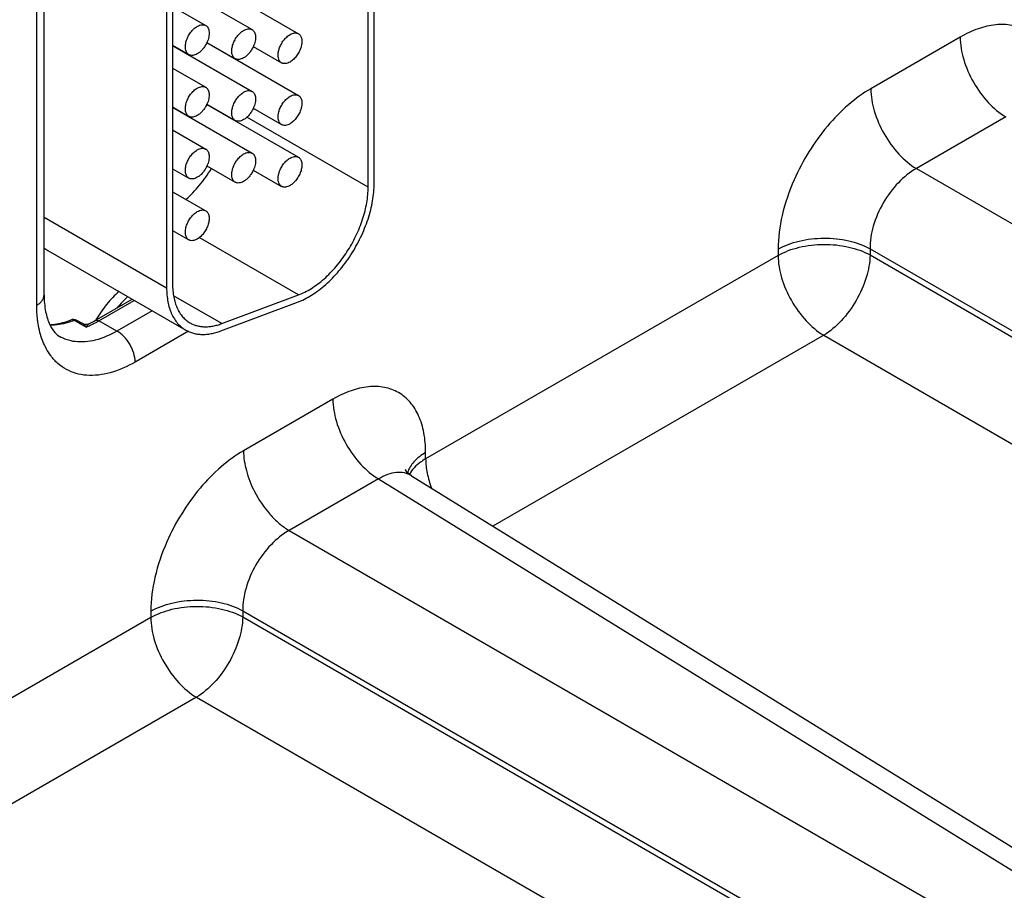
# Model space of a CAD drawing. Header units: inches. Extents: x 0 to 34, y 0 to 22.
# Tile 80 of 168: x 7.158 to 8.036, y 17.254 to 18.031. Entities that reach past the tile are written whole.
import ezdxf

# ---------------------------------------------------------------- set-up
doc = ezdxf.new("R2010")
doc.units = ezdxf.units.IN
doc.header["$LTSCALE"] = 1.87
doc.header["$MEASUREMENT"] = 0
doc.layers.get('0').update_dxf_attribs({"linetype": 'CONTINUOUS'})

msp = doc.modelspace()

# ---------------------------------------------------------------- linework, layer by layer
at = {"color": 7, "linetype": 'CONTINUOUS'}
for p, q in [((7.46892, 17.88131), (7.46892, 18.16667)), ((7.47422, 17.88437), (7.47422, 18.16973)), ((7.17984, 17.785), (7.17984, 18.11383)), ((7.17325, 17.77582), (7.17325, 18.10465)), ((7.325, 18.06531), (7.40668, 18.01815)), ((7.29529, 18.06225), (7.36532, 18.02182)), ((7.28914, 18.04894), (7.28914, 17.79144)), ((7.29444, 18.052), (7.29444, 17.7945)), ((7.29444, 18.04253), (7.32395, 18.02549)), ((7.99696, 18.01512), (7.91724, 17.96909)), ((7.29444, 18.00789), (7.30895, 17.99951)), ((7.29444, 18.00763), (7.36532, 17.96671)), ((7.325, 18.0102), (7.40668, 17.96304)), ((7.32509, 18.01041), (7.35032, 17.99584)), ((7.36645, 18.00674), (7.39168, 17.99217)), ((7.34588, 17.99814), (7.34588, 17.9984)), ((7.29444, 17.98742), (7.32395, 17.97038)), ((7.29444, 17.95278), (7.30895, 17.9444)), ((7.29444, 17.95252), (7.36532, 17.9116)), ((7.325, 17.95509), (7.40668, 17.90793)), ((7.32509, 17.9553), (7.35032, 17.94073)), ((7.36645, 17.95163), (7.39168, 17.93706)), ((7.46892, 17.88131), (7.3608, 17.94374)), ((8.0376, 17.94391), (7.95788, 17.89787)), ((7.29444, 17.93231), (7.32395, 17.91527)), ((7.32509, 17.90019), (7.35032, 17.88562)), ((7.29444, 17.89767), (7.30895, 17.88929)), ((7.36645, 17.89651), (7.39168, 17.88195)), ((7.95788, 17.89787), (8.74212, 17.44506)), ((7.29444, 17.8772), (7.32395, 17.86016)), ((7.17984, 17.85454), (7.28914, 17.79144)), ((7.29444, 17.84255), (7.30895, 17.83418)), ((7.40668, 17.78507), (7.31813, 17.8362)), ((7.18319, 17.82471), (7.30622, 17.75367)), ((7.83453, 17.8203), (7.52017, 17.63879)), ((7.83453, 17.82583), (7.83453, 17.8203)), ((7.91652, 17.82624), (8.70077, 17.37343)), ((7.91652, 17.82624), (7.91652, 17.82071)), ((7.91652, 17.82071), (8.70077, 17.3679)), ((7.33827, 17.7595), (7.29538, 17.78426)), ((7.33827, 17.7595), (7.40668, 17.78507)), ((7.22531, 17.76219), (7.25839, 17.78129)), ((7.22861, 17.7619), (7.26029, 17.7802)), ((7.33735, 17.75294), (7.40576, 17.77851)), ((7.27625, 17.77098), (7.24485, 17.75285)), ((7.20851, 17.7612), (7.20655, 17.76226)), ((7.21351, 17.75849), (7.20851, 17.7612)), ((7.21409, 17.75957), (7.2091, 17.76227)), ((7.21734, 17.75642), (7.21351, 17.75849)), ((7.24485, 17.75285), (7.22861, 17.7619)), ((7.30868, 17.75265), (7.26104, 17.72514)), ((7.87517, 17.74908), (7.58015, 17.57874)), ((7.87517, 17.74908), (8.35742, 17.47063)), ((7.43746, 17.69207), (7.35774, 17.64604)), ((7.52017, 17.63879), (7.52017, 17.64433)), ((7.4781, 17.62086), (7.39838, 17.57483)), ((7.4781, 17.62086), (8.23544, 17.15251)), ((7.50756, 17.62364), (8.26541, 17.15497)), ((7.39838, 17.57483), (8.18262, 17.12202)), ((7.35702, 17.5032), (8.14127, 17.05039)), ((7.35702, 17.5032), (7.35702, 17.49766)), ((7.27503, 17.49725), (6.96067, 17.31575)), ((7.27503, 17.50278), (7.27503, 17.49725)), ((7.35702, 17.49766), (8.14127, 17.04485)), ((7.31567, 17.42603), (7.02065, 17.2557)), ((7.31567, 17.42603), (7.79792, 17.14759))]:
    msp.add_line(p, q, dxfattribs=at)
for points in [[(7.22022, 17.75946), (7.22009, 17.7594), (7.21903, 17.75901), (7.21784, 17.75879), (7.21659, 17.7588), (7.21534, 17.75905), (7.21409, 17.75957)], [(7.50756, 17.62364), (7.50562, 17.62501), (7.50382, 17.62668), (7.50265, 17.6281), (7.50207, 17.62901), (7.50195, 17.62923)]]:
    msp.add_lwpolyline(points, dxfattribs=at)
for centre, radius, start, end in [((7.30223, 18.02078), 0.02511, 335.07373, 335.59149), ((7.30223, 17.96567), 0.02511, 335.07373, 335.59149), ((7.19709, 17.84876), 0.02777, 231.10027, 239.96892), ((7.20588, 17.75632), 0.00676, 61.60122, 111.42051), ((7.18885, 17.82852), 0.07753, 291.55396, 294.45248), ((7.18048, 17.83966), 0.0895, 296.3564, 300.05549), ((7.18558, 17.83577), 0.08548, 294.44173, 298.36298), ((7.18169, 17.84314), 0.09381, 298.31402, 300.00865)]:
    msp.add_arc(centre, radius, start, end, dxfattribs=at)
for points, knots in [([(7.30895, 17.99951), (7.30858, 17.99973), (7.30788, 18.00026), (7.30704, 18.00133), (7.30641, 18.00263), (7.306, 18.00414), (7.30582, 18.00583), (7.30586, 18.00765), (7.30614, 18.00958), (7.3068, 18.01227), (7.30788, 18.01494), (7.3093, 18.01748), (7.31052, 18.01929), (7.31188, 18.02096), (7.31333, 18.02245), (7.31484, 18.02372), (7.31591, 18.02444), (7.31645, 18.02475)], [0, 0, 0, 0, 0.04282, 0.08741, 0.135196, 0.187114, 0.243566, 0.304532, 0.36964, 0.438255, 0.58247, 0.656229, 0.729617, 0.801598, 0.871247, 0.937677, 1, 1, 1, 1]), ([(7.31645, 18.02475), (7.31711, 18.02513), (7.31842, 18.02575), (7.32043, 18.02624), (7.32204, 18.0262), (7.32318, 18.02588), (7.32371, 18.02563), (7.32395, 18.02549)], [0, 0, 0, 0, 0.289326, 0.548705, 0.78167, 0.891839, 1, 1, 1, 1]), ([(7.32395, 18.02549), (7.32417, 18.02537), (7.32459, 18.02508), (7.32536, 18.02436), (7.32616, 18.0232), (7.32678, 18.02152), (7.32708, 18.01957), (7.32706, 18.01742), (7.32672, 18.01512), (7.32607, 18.01275), (7.32545, 18.01119), (7.3251, 18.01041)], [0, 0, 0, 0, 0.046411, 0.093519, 0.192135, 0.300073, 0.419444, 0.550568, 0.692462, 0.84315, 1, 1, 1, 1]), ([(7.35032, 17.99584), (7.34995, 17.99605), (7.34925, 17.99659), (7.3484, 17.99766), (7.34777, 17.99896), (7.34736, 18.00047), (7.34718, 18.00216), (7.34723, 18.00398), (7.3475, 18.00591), (7.34817, 18.0086), (7.34925, 18.01127), (7.35067, 18.01381), (7.35189, 18.01562), (7.35324, 18.01729), (7.35469, 18.01878), (7.35621, 18.02005), (7.35728, 18.02077), (7.35782, 18.02108)], [0, 0, 0, 0, 0.04282, 0.08741, 0.135196, 0.187114, 0.243566, 0.304532, 0.36964, 0.438255, 0.58247, 0.656229, 0.729617, 0.801598, 0.871247, 0.937677, 1, 1, 1, 1]), ([(7.35782, 18.02108), (7.35847, 18.02146), (7.35978, 18.02208), (7.3618, 18.02257), (7.3634, 18.02253), (7.36455, 18.02221), (7.36507, 18.02196), (7.36532, 18.02182)], [0, 0, 0, 0, 0.289326, 0.548705, 0.78167, 0.891839, 1, 1, 1, 1]), ([(7.36532, 18.02182), (7.36554, 18.02169), (7.36596, 18.0214), (7.36673, 18.02069), (7.36752, 18.01953), (7.36815, 18.01784), (7.36845, 18.0159), (7.36843, 18.01375), (7.36809, 18.01145), (7.36744, 18.00908), (7.36682, 18.00751), (7.36647, 18.00673)], [0, 0, 0, 0, 0.046411, 0.093519, 0.192135, 0.300073, 0.419444, 0.550568, 0.692462, 0.84315, 1, 1, 1, 1]), ([(8.07967, 17.96738), (8.07967, 17.9733), (8.07877, 17.98458), (8.07421, 18.00006), (8.06652, 18.01263), (8.05584, 18.02161), (8.04273, 18.02636), (8.028, 18.02674), (8.0123, 18.02295), (8.00209, 18.01809), (7.99696, 18.01512)], [0, 0, 0, 0, 0.144896, 0.274519, 0.391106, 0.499989, 0.608873, 0.725466, 0.855096, 1, 1, 1, 1]), ([(7.38959, 18.00484), (7.39003, 18.00616), (7.39114, 18.00874), (7.39302, 18.01169), (7.39478, 18.01381), (7.39618, 18.01522), (7.39764, 18.01643), (7.39867, 18.01711), (7.39918, 18.01741)], [0, 0, 0, 0, 0.258509, 0.520039, 0.647738, 0.771264, 0.88917, 1, 1, 1, 1]), ([(7.39918, 18.01741), (7.39984, 18.01779), (7.40115, 18.01841), (7.40316, 18.0189), (7.40477, 18.01885), (7.40591, 18.01854), (7.40644, 18.01829), (7.40668, 18.01815)], [0, 0, 0, 0, 0.289326, 0.548705, 0.78167, 0.891839, 1, 1, 1, 1]), ([(7.40668, 18.01815), (7.40705, 18.01794), (7.40775, 18.0174), (7.4086, 18.01633), (7.40923, 18.01503), (7.40964, 18.01352), (7.40982, 18.01183), (7.40977, 18.01001), (7.4095, 18.00808), (7.40883, 18.00539), (7.40775, 18.00272), (7.40633, 18.00018), (7.40511, 17.99837), (7.40376, 17.9967), (7.40231, 17.99521), (7.40079, 17.99394), (7.39972, 17.99322), (7.39918, 17.99291)], [0, 0, 0, 0, 0.04282, 0.08741, 0.135196, 0.187114, 0.243566, 0.304532, 0.36964, 0.438255, 0.58247, 0.656229, 0.729617, 0.801598, 0.871247, 0.937677, 1, 1, 1, 1]), ([(7.99696, 18.01512), (7.99696, 18.00842), (7.99945, 17.99429), (8.00813, 17.97439), (8.02088, 17.95675), (8.03181, 17.94737), (8.0376, 17.94391)], [0, 0, 0, 0, 0.236699, 0.498902, 0.761702, 1, 1, 1, 1]), ([(7.325, 18.0102), (7.32451, 18.00914), (7.32339, 18.0071), (7.32134, 18.00434), (7.31939, 18.00236), (7.31773, 18.00105), (7.31688, 18.0005), (7.31645, 18.00026)], [0, 0, 0, 0, 0.263803, 0.524175, 0.772207, 0.889156, 1, 1, 1, 1]), ([(7.36647, 18.00673), (7.36597, 18.00565), (7.36485, 18.00357), (7.36278, 18.00075), (7.3608, 17.99873), (7.35911, 17.9974), (7.35825, 17.99683), (7.35782, 17.99658)], [0, 0, 0, 0, 0.263487, 0.523968, 0.772192, 0.889188, 1, 1, 1, 1]), ([(7.38959, 17.9944), (7.38924, 17.99506), (7.38886, 17.99617), (7.38862, 17.99775), (7.38855, 17.99906), (7.38862, 18.00044), (7.38889, 18.0024), (7.38927, 18.00387), (7.38959, 18.00484)], [0, 0, 0, 0, 0.209418, 0.324727, 0.447177, 0.576581, 0.712399, 1, 1, 1, 1]), ([(7.31645, 18.00026), (7.31579, 17.99988), (7.31448, 17.99925), (7.31247, 17.99877), (7.31087, 17.99881), (7.30972, 17.99913), (7.3092, 17.99937), (7.30895, 17.99951)], [0, 0, 0, 0, 0.289326, 0.548705, 0.78167, 0.891839, 1, 1, 1, 1]), ([(7.35782, 17.99658), (7.35716, 17.9962), (7.35585, 17.99558), (7.35384, 17.99509), (7.35223, 17.99514), (7.35108, 17.99545), (7.35056, 17.9957), (7.35032, 17.99584)], [0, 0, 0, 0, 0.289326, 0.548705, 0.78167, 0.891839, 1, 1, 1, 1]), ([(7.39168, 17.99217), (7.39125, 17.99242), (7.39043, 17.99307), (7.38984, 17.99393), (7.38959, 17.9944)], [0, 0, 0, 0, 0.486473, 1, 1, 1, 1]), ([(7.39918, 17.99291), (7.39852, 17.99253), (7.39721, 17.99191), (7.3952, 17.99142), (7.3936, 17.99146), (7.39245, 17.99178), (7.39193, 17.99203), (7.39168, 17.99217)], [0, 0, 0, 0, 0.289326, 0.548705, 0.78167, 0.891839, 1, 1, 1, 1]), ([(7.30895, 17.9444), (7.30858, 17.94461), (7.30788, 17.94515), (7.30704, 17.94622), (7.30641, 17.94752), (7.306, 17.94903), (7.30582, 17.95072), (7.30586, 17.95254), (7.30614, 17.95447), (7.3068, 17.95716), (7.30788, 17.95983), (7.3093, 17.96237), (7.31052, 17.96418), (7.31188, 17.96585), (7.31333, 17.96734), (7.31484, 17.96861), (7.31591, 17.96933), (7.31645, 17.96964)], [0, 0, 0, 0, 0.04282, 0.08741, 0.135196, 0.187114, 0.243566, 0.304532, 0.36964, 0.438255, 0.58247, 0.656229, 0.729617, 0.801598, 0.871247, 0.937677, 1, 1, 1, 1]), ([(7.31645, 17.96964), (7.31711, 17.97002), (7.31842, 17.97064), (7.32043, 17.97113), (7.32204, 17.97109), (7.32318, 17.97077), (7.32371, 17.97052), (7.32395, 17.97038)], [0, 0, 0, 0, 0.289326, 0.548705, 0.78167, 0.891839, 1, 1, 1, 1]), ([(7.32395, 17.97038), (7.32417, 17.97025), (7.32459, 17.96996), (7.32536, 17.96925), (7.32616, 17.96809), (7.32678, 17.9664), (7.32708, 17.96446), (7.32706, 17.96231), (7.32672, 17.96001), (7.32607, 17.95764), (7.32545, 17.95607), (7.3251, 17.95529)], [0, 0, 0, 0, 0.046411, 0.093519, 0.192135, 0.300073, 0.419444, 0.550568, 0.692462, 0.84315, 1, 1, 1, 1]), ([(7.91724, 17.96909), (7.91015, 17.965), (7.89625, 17.95481), (7.87774, 17.93574), (7.86146, 17.91315), (7.85264, 17.89644), (7.84883, 17.88779)], [0, 0, 0, 0, 0.227726, 0.476159, 0.736909, 1, 1, 1, 1]), ([(7.91724, 17.96909), (7.91724, 17.96239), (7.91972, 17.94826), (7.92841, 17.92836), (7.94116, 17.91072), (7.95209, 17.90133), (7.95788, 17.89787)], [0, 0, 0, 0, 0.236699, 0.498902, 0.761702, 1, 1, 1, 1]), ([(7.35032, 17.94073), (7.34995, 17.94094), (7.34925, 17.94148), (7.3484, 17.94255), (7.34777, 17.94385), (7.34736, 17.94536), (7.34718, 17.94705), (7.34723, 17.94887), (7.3475, 17.9508), (7.34817, 17.95349), (7.34925, 17.95616), (7.35067, 17.95869), (7.35189, 17.96051), (7.35324, 17.96218), (7.35469, 17.96366), (7.35621, 17.96494), (7.35728, 17.96566), (7.35782, 17.96597)], [0, 0, 0, 0, 0.04282, 0.08741, 0.135196, 0.187114, 0.243566, 0.304532, 0.36964, 0.438255, 0.58247, 0.656229, 0.729617, 0.801598, 0.871247, 0.937677, 1, 1, 1, 1]), ([(7.35782, 17.96597), (7.35847, 17.96635), (7.35978, 17.96697), (7.3618, 17.96746), (7.3634, 17.96741), (7.36455, 17.9671), (7.36507, 17.96685), (7.36532, 17.96671)], [0, 0, 0, 0, 0.289326, 0.548705, 0.78167, 0.891839, 1, 1, 1, 1]), ([(7.36532, 17.96671), (7.36554, 17.96658), (7.36596, 17.96629), (7.36673, 17.96557), (7.36752, 17.96442), (7.36815, 17.96273), (7.36845, 17.96079), (7.36843, 17.95864), (7.36809, 17.95634), (7.36744, 17.95397), (7.36682, 17.9524), (7.36647, 17.95162)], [0, 0, 0, 0, 0.046411, 0.093519, 0.192135, 0.300073, 0.419444, 0.550568, 0.692462, 0.84315, 1, 1, 1, 1]), ([(7.38959, 17.94973), (7.39003, 17.95105), (7.39114, 17.95363), (7.39302, 17.95658), (7.39478, 17.9587), (7.39618, 17.9601), (7.39764, 17.96131), (7.39867, 17.962), (7.39918, 17.96229)], [0, 0, 0, 0, 0.258509, 0.520039, 0.647738, 0.771264, 0.88917, 1, 1, 1, 1]), ([(7.39918, 17.96229), (7.39984, 17.96267), (7.40115, 17.9633), (7.40316, 17.96378), (7.40477, 17.96374), (7.40591, 17.96342), (7.40644, 17.96318), (7.40668, 17.96304)], [0, 0, 0, 0, 0.289326, 0.548705, 0.78167, 0.891839, 1, 1, 1, 1]), ([(7.40668, 17.96304), (7.40705, 17.96282), (7.40775, 17.96229), (7.4086, 17.96122), (7.40923, 17.95992), (7.40964, 17.95841), (7.40982, 17.95672), (7.40977, 17.9549), (7.4095, 17.95297), (7.40883, 17.95028), (7.40775, 17.94761), (7.40633, 17.94507), (7.40511, 17.94326), (7.40376, 17.94159), (7.40231, 17.9401), (7.40079, 17.93883), (7.39972, 17.93811), (7.39918, 17.9378)], [0, 0, 0, 0, 0.04282, 0.08741, 0.135196, 0.187114, 0.243566, 0.304532, 0.36964, 0.438255, 0.58247, 0.656229, 0.729617, 0.801598, 0.871247, 0.937677, 1, 1, 1, 1]), ([(7.325, 17.95509), (7.32451, 17.95403), (7.32339, 17.95198), (7.32134, 17.94923), (7.31939, 17.94725), (7.31773, 17.94594), (7.31688, 17.94539), (7.31645, 17.94514)], [0, 0, 0, 0, 0.263803, 0.524175, 0.772207, 0.889156, 1, 1, 1, 1]), ([(7.36647, 17.95162), (7.36597, 17.95054), (7.36485, 17.94845), (7.36278, 17.94564), (7.3608, 17.94361), (7.35911, 17.94228), (7.35825, 17.94172), (7.35782, 17.94147)], [0, 0, 0, 0, 0.263487, 0.523968, 0.772192, 0.889188, 1, 1, 1, 1]), ([(7.31645, 17.94514), (7.31579, 17.94476), (7.31448, 17.94414), (7.31247, 17.94365), (7.31087, 17.9437), (7.30972, 17.94401), (7.3092, 17.94426), (7.30895, 17.9444)], [0, 0, 0, 0, 0.289326, 0.548705, 0.78167, 0.891839, 1, 1, 1, 1]), ([(7.38959, 17.93928), (7.38924, 17.93994), (7.38886, 17.94106), (7.38862, 17.94264), (7.38855, 17.94395), (7.38862, 17.94533), (7.38889, 17.94729), (7.38927, 17.94876), (7.38959, 17.94973)], [0, 0, 0, 0, 0.209418, 0.324727, 0.447177, 0.576581, 0.712399, 1, 1, 1, 1]), ([(7.35782, 17.94147), (7.35716, 17.94109), (7.35585, 17.94047), (7.35384, 17.93998), (7.35223, 17.94002), (7.35108, 17.94034), (7.35056, 17.94059), (7.35032, 17.94073)], [0, 0, 0, 0, 0.289326, 0.548705, 0.78167, 0.891839, 1, 1, 1, 1]), ([(7.39168, 17.93706), (7.39125, 17.93731), (7.39043, 17.93796), (7.38984, 17.93882), (7.38959, 17.93928)], [0, 0, 0, 0, 0.486473, 1, 1, 1, 1]), ([(7.39918, 17.9378), (7.39852, 17.93742), (7.39721, 17.9368), (7.3952, 17.93631), (7.3936, 17.93635), (7.39245, 17.93667), (7.39193, 17.93692), (7.39168, 17.93706)], [0, 0, 0, 0, 0.289326, 0.548705, 0.78167, 0.891839, 1, 1, 1, 1]), ([(7.31645, 17.91453), (7.31711, 17.91491), (7.31842, 17.91553), (7.32043, 17.91602), (7.32204, 17.91597), (7.32318, 17.91566), (7.32371, 17.91541), (7.32395, 17.91527)], [0, 0, 0, 0, 0.289326, 0.548705, 0.78167, 0.891839, 1, 1, 1, 1]), ([(7.30895, 17.88929), (7.30858, 17.8895), (7.30788, 17.89004), (7.30704, 17.89111), (7.30641, 17.89241), (7.306, 17.89392), (7.30582, 17.89561), (7.30586, 17.89743), (7.30614, 17.89936), (7.3068, 17.90205), (7.30788, 17.90472), (7.3093, 17.90725), (7.31052, 17.90907), (7.31188, 17.91074), (7.31333, 17.91222), (7.31484, 17.9135), (7.31591, 17.91422), (7.31645, 17.91453)], [0, 0, 0, 0, 0.04282, 0.08741, 0.135196, 0.187114, 0.243566, 0.304532, 0.36964, 0.438255, 0.58247, 0.656229, 0.729617, 0.801598, 0.871247, 0.937677, 1, 1, 1, 1]), ([(7.32395, 17.91527), (7.32417, 17.91514), (7.32459, 17.91485), (7.32536, 17.91414), (7.32616, 17.91298), (7.32678, 17.91129), (7.32708, 17.90935), (7.32706, 17.9072), (7.32672, 17.9049), (7.32607, 17.90253), (7.32545, 17.90096), (7.3251, 17.90018)], [0, 0, 0, 0, 0.046411, 0.093519, 0.192135, 0.300073, 0.419444, 0.550568, 0.692462, 0.84315, 1, 1, 1, 1]), ([(7.35032, 17.88562), (7.34995, 17.88583), (7.34925, 17.88637), (7.3484, 17.88743), (7.34777, 17.88874), (7.34736, 17.89025), (7.34718, 17.89193), (7.34723, 17.89376), (7.3475, 17.89568), (7.34817, 17.89838), (7.34925, 17.90104), (7.35067, 17.90358), (7.35189, 17.9054), (7.35324, 17.90706), (7.35469, 17.90855), (7.35621, 17.90983), (7.35728, 17.91054), (7.35782, 17.91085)], [0, 0, 0, 0, 0.04282, 0.08741, 0.135196, 0.187114, 0.243566, 0.304532, 0.36964, 0.438255, 0.58247, 0.656229, 0.729617, 0.801598, 0.871247, 0.937677, 1, 1, 1, 1]), ([(7.35782, 17.91085), (7.35847, 17.91123), (7.35978, 17.91186), (7.3618, 17.91234), (7.3634, 17.9123), (7.36455, 17.91198), (7.36507, 17.91174), (7.36532, 17.9116)], [0, 0, 0, 0, 0.289326, 0.548705, 0.78167, 0.891839, 1, 1, 1, 1]), ([(7.36532, 17.9116), (7.36554, 17.91147), (7.36596, 17.91118), (7.36673, 17.91046), (7.36752, 17.9093), (7.36815, 17.90762), (7.36845, 17.90568), (7.36843, 17.90352), (7.36809, 17.90123), (7.36744, 17.89886), (7.36682, 17.89729), (7.36647, 17.89651)], [0, 0, 0, 0, 0.046411, 0.093519, 0.192135, 0.300073, 0.419444, 0.550568, 0.692462, 0.84315, 1, 1, 1, 1]), ([(7.38959, 17.89462), (7.39003, 17.89594), (7.39114, 17.89852), (7.39302, 17.90146), (7.39478, 17.90358), (7.39618, 17.90499), (7.39764, 17.9062), (7.39867, 17.90688), (7.39918, 17.90718)], [0, 0, 0, 0, 0.258509, 0.520039, 0.647738, 0.771264, 0.88917, 1, 1, 1, 1]), ([(7.39918, 17.90718), (7.39984, 17.90756), (7.40115, 17.90818), (7.40316, 17.90867), (7.40477, 17.90863), (7.40591, 17.90831), (7.40644, 17.90807), (7.40668, 17.90793)], [0, 0, 0, 0, 0.289326, 0.548705, 0.78167, 0.891839, 1, 1, 1, 1]), ([(7.40668, 17.90793), (7.40705, 17.90771), (7.40775, 17.90718), (7.4086, 17.90611), (7.40923, 17.9048), (7.40964, 17.90329), (7.40982, 17.90161), (7.40977, 17.89978), (7.4095, 17.89786), (7.40883, 17.89517), (7.40775, 17.8925), (7.40633, 17.88996), (7.40511, 17.88815), (7.40376, 17.88648), (7.40231, 17.88499), (7.40079, 17.88372), (7.39972, 17.883), (7.39918, 17.88269)], [0, 0, 0, 0, 0.04282, 0.08741, 0.135196, 0.187114, 0.243566, 0.304532, 0.36964, 0.438255, 0.58247, 0.656229, 0.729617, 0.801598, 0.871247, 0.937677, 1, 1, 1, 1]), ([(7.3251, 17.90018), (7.32461, 17.8991), (7.32348, 17.89701), (7.32142, 17.8942), (7.31943, 17.89217), (7.31775, 17.89084), (7.31688, 17.89028), (7.31645, 17.89003)], [0, 0, 0, 0, 0.263487, 0.523968, 0.772192, 0.889188, 1, 1, 1, 1]), ([(7.30635, 17.8703), (7.3085, 17.8722), (7.31271, 17.87625), (7.31861, 17.8829), (7.32411, 17.89013), (7.32746, 17.89525), (7.32905, 17.89788)], [0, 0, 0, 0, 0.240177, 0.488476, 0.742583, 1, 1, 1, 1]), ([(7.31645, 17.89003), (7.31579, 17.88965), (7.31448, 17.88903), (7.31247, 17.88854), (7.31087, 17.88858), (7.30972, 17.8889), (7.3092, 17.88915), (7.30895, 17.88929)], [0, 0, 0, 0, 0.289326, 0.548705, 0.78167, 0.891839, 1, 1, 1, 1]), ([(7.36647, 17.89651), (7.36597, 17.89543), (7.36485, 17.89334), (7.36278, 17.89053), (7.3608, 17.8885), (7.35911, 17.88717), (7.35825, 17.88661), (7.35782, 17.88636)], [0, 0, 0, 0, 0.263487, 0.523968, 0.772192, 0.889188, 1, 1, 1, 1]), ([(7.38959, 17.88417), (7.38924, 17.88483), (7.38886, 17.88595), (7.38862, 17.88752), (7.38855, 17.88884), (7.38862, 17.89022), (7.38889, 17.89218), (7.38927, 17.89365), (7.38959, 17.89462)], [0, 0, 0, 0, 0.209418, 0.324727, 0.447177, 0.576581, 0.712399, 1, 1, 1, 1]), ([(7.95788, 17.89787), (7.95193, 17.89456), (7.94067, 17.88532), (7.9276, 17.8676), (7.91879, 17.84743), (7.91642, 17.83305), (7.91652, 17.82624)], [0, 0, 0, 0, 0.237713, 0.500006, 0.762296, 1, 1, 1, 1]), ([(7.35782, 17.88636), (7.35716, 17.88598), (7.35585, 17.88536), (7.35384, 17.88487), (7.35223, 17.88491), (7.35108, 17.88523), (7.35056, 17.88548), (7.35032, 17.88562)], [0, 0, 0, 0, 0.289326, 0.548705, 0.78167, 0.891839, 1, 1, 1, 1]), ([(7.39168, 17.88195), (7.39125, 17.8822), (7.39043, 17.88285), (7.38984, 17.88371), (7.38959, 17.88417)], [0, 0, 0, 0, 0.486473, 1, 1, 1, 1]), ([(7.39918, 17.88269), (7.39852, 17.88231), (7.39721, 17.88169), (7.3952, 17.8812), (7.3936, 17.88124), (7.39245, 17.88156), (7.39193, 17.8818), (7.39168, 17.88195)], [0, 0, 0, 0, 0.289326, 0.548705, 0.78167, 0.891839, 1, 1, 1, 1]), ([(7.40576, 17.77851), (7.40791, 17.77931), (7.41225, 17.78123), (7.4186, 17.78484), (7.42492, 17.78923), (7.43113, 17.79434), (7.43716, 17.80011), (7.44294, 17.80648), (7.4484, 17.81338), (7.45348, 17.82071), (7.45811, 17.82839), (7.46224, 17.83634), (7.46583, 17.84446), (7.46883, 17.85265), (7.4712, 17.86082), (7.47293, 17.86887), (7.47397, 17.87671), (7.47422, 17.88186), (7.47422, 17.88437)], [0, 0, 0, 0, 0.052011, 0.107177, 0.165268, 0.226024, 0.289128, 0.354159, 0.42065, 0.488094, 0.555968, 0.623735, 0.690861, 0.756822, 0.821124, 0.883348, 0.943107, 1, 1, 1, 1]), ([(7.40668, 17.78507), (7.40864, 17.7858), (7.41258, 17.78754), (7.41836, 17.79083), (7.4241, 17.79481), (7.42975, 17.79946), (7.43523, 17.80471), (7.4423, 17.81251), (7.4503, 17.82334), (7.45693, 17.83516), (7.46129, 17.84503), (7.46402, 17.85247), (7.46617, 17.8599), (7.46774, 17.86722), (7.46869, 17.87434), (7.46892, 17.87903), (7.46892, 17.88131)], [0, 0, 0, 0, 0.052029, 0.107196, 0.165286, 0.226054, 0.289169, 0.354209, 0.488091, 0.623683, 0.690817, 0.75679, 0.821104, 0.883327, 0.943087, 1, 1, 1, 1]), ([(7.84883, 17.88779), (7.84434, 17.87757), (7.8374, 17.8573), (7.83453, 17.83597), (7.83453, 17.82583)], [0, 0, 0, 0, 0.524025, 1, 1, 1, 1]), ([(7.30895, 17.83418), (7.30858, 17.83439), (7.30788, 17.83493), (7.30704, 17.83599), (7.30641, 17.8373), (7.306, 17.83881), (7.30582, 17.84049), (7.30586, 17.84232), (7.30614, 17.84424), (7.3068, 17.84694), (7.30788, 17.8496), (7.3093, 17.85214), (7.31052, 17.85396), (7.31188, 17.85562), (7.31333, 17.85711), (7.31484, 17.85839), (7.31591, 17.8591), (7.31645, 17.85941)], [0, 0, 0, 0, 0.04282, 0.08741, 0.135196, 0.187114, 0.243566, 0.304532, 0.36964, 0.438255, 0.58247, 0.656229, 0.729617, 0.801598, 0.871247, 0.937677, 1, 1, 1, 1]), ([(7.31645, 17.85941), (7.31711, 17.85979), (7.31842, 17.86042), (7.32043, 17.8609), (7.32204, 17.86086), (7.32318, 17.86054), (7.32371, 17.8603), (7.32395, 17.86016)], [0, 0, 0, 0, 0.289326, 0.548705, 0.78167, 0.891839, 1, 1, 1, 1]), ([(7.32395, 17.86016), (7.32432, 17.85994), (7.32502, 17.85941), (7.32587, 17.85834), (7.3265, 17.85704), (7.3269, 17.85553), (7.32709, 17.85384), (7.32704, 17.85202), (7.32677, 17.85009), (7.3261, 17.8474), (7.32502, 17.84473), (7.3236, 17.84219), (7.32238, 17.84038), (7.32103, 17.83871), (7.31958, 17.83722), (7.31806, 17.83595), (7.31699, 17.83523), (7.31645, 17.83492)], [0, 0, 0, 0, 0.04282, 0.08741, 0.135196, 0.187114, 0.243566, 0.304532, 0.36964, 0.438255, 0.58247, 0.656229, 0.729617, 0.801598, 0.871247, 0.937677, 1, 1, 1, 1]), ([(7.31645, 17.83492), (7.31579, 17.83454), (7.31448, 17.83392), (7.31247, 17.83343), (7.31087, 17.83347), (7.30972, 17.83379), (7.3092, 17.83404), (7.30895, 17.83418)], [0, 0, 0, 0, 0.289326, 0.548705, 0.78167, 0.891839, 1, 1, 1, 1]), ([(7.83453, 17.82583), (7.84033, 17.82918), (7.85381, 17.8341), (7.87539, 17.83652), (7.89704, 17.8343), (7.91063, 17.82953), (7.91652, 17.82625)], [0, 0, 0, 0, 0.236705, 0.498908, 0.761705, 1, 1, 1, 1]), ([(7.83453, 17.8203), (7.84033, 17.82365), (7.85381, 17.82856), (7.87539, 17.83099), (7.89704, 17.82877), (7.91063, 17.82399), (7.91652, 17.82071)], [0, 0, 0, 0, 0.236705, 0.498908, 0.761705, 1, 1, 1, 1]), ([(7.83453, 17.8203), (7.83453, 17.8136), (7.83701, 17.79947), (7.8457, 17.77956), (7.85845, 17.76192), (7.86938, 17.75254), (7.87517, 17.74908)], [0, 0, 0, 0, 0.236699, 0.498902, 0.761702, 1, 1, 1, 1]), ([(7.91652, 17.82071), (7.91642, 17.81396), (7.91371, 17.79974), (7.90479, 17.77973), (7.89192, 17.762), (7.88096, 17.75255), (7.87517, 17.74908)], [0, 0, 0, 0, 0.236714, 0.499994, 0.763277, 1, 1, 1, 1]), ([(7.29444, 17.7945), (7.29444, 17.79255), (7.2946, 17.78874), (7.29535, 17.78322), (7.2966, 17.77811), (7.29835, 17.77343), (7.30057, 17.76925), (7.30326, 17.7656), (7.30638, 17.76253), (7.30874, 17.76088), (7.30997, 17.76017)], [0, 0, 0, 0, 0.148521, 0.289497, 0.422741, 0.548644, 0.667994, 0.781938, 0.891987, 1, 1, 1, 1]), ([(7.17325, 17.77582), (7.17424, 17.77639), (7.17603, 17.77762), (7.17817, 17.77987), (7.17953, 17.78236), (7.17984, 17.78414), (7.17984, 17.785)], [0, 0, 0, 0, 0.289802, 0.54904, 0.782223, 1, 1, 1, 1]), ([(7.17984, 17.785), (7.17984, 17.77994), (7.18055, 17.77085), (7.18319, 17.76206), (7.18493, 17.75847)], [0, 0, 0, 0, 0.559078, 1, 1, 1, 1]), ([(7.24666, 17.78822), (7.24469, 17.78648), (7.24086, 17.78276), (7.23367, 17.77453), (7.22895, 17.76766), (7.22613, 17.76284)], [0, 0, 0, 0, 0.240246, 0.488766, 1, 1, 1, 1]), ([(7.28914, 17.79144), (7.28914, 17.78929), (7.28931, 17.7851), (7.29014, 17.77904), (7.2913, 17.77428), (7.29251, 17.77073), (7.29387, 17.76745), (7.29588, 17.76366), (7.29884, 17.75965), (7.30227, 17.75627), (7.30487, 17.75445), (7.30622, 17.75367)], [0, 0, 0, 0, 0.148454, 0.289439, 0.422723, 0.486583, 0.548686, 0.668013, 0.781938, 0.891989, 1, 1, 1, 1]), ([(7.17447, 17.75967), (7.17427, 17.76096), (7.17353, 17.76631), (7.17325, 17.77172), (7.17325, 17.77582)], [0, 0, 0, 0, 0.241662, 1, 1, 1, 1]), ([(7.2546, 17.78361), (7.2529, 17.78211), (7.24957, 17.77892), (7.24648, 17.77549), (7.24497, 17.77371)], [0, 0, 0, 0, 0.492397, 1, 1, 1, 1]), ([(7.18576, 17.73089), (7.18283, 17.73484), (7.1779, 17.74414), (7.17533, 17.75428), (7.17447, 17.75967)], [0, 0, 0, 0, 0.474022, 1, 1, 1, 1]), ([(7.18493, 17.75847), (7.18614, 17.75598), (7.18881, 17.75171), (7.19273, 17.74852), (7.19465, 17.74746)], [0, 0, 0, 0, 0.558054, 1, 1, 1, 1]), ([(7.18494, 17.75852), (7.1864, 17.75856), (7.19271, 17.75909), (7.19888, 17.76084), (7.20341, 17.76262)], [0, 0, 0, 0, 0.230771, 1, 1, 1, 1]), ([(7.20655, 17.76226), (7.20474, 17.76154), (7.19785, 17.75915), (7.19052, 17.7579), (7.18517, 17.75795)], [0, 0, 0, 0, 0.26755, 1, 1, 1, 1]), ([(7.20655, 17.76226), (7.20605, 17.76253), (7.20501, 17.76292), (7.20388, 17.7628), (7.20341, 17.76262)], [0, 0, 0, 0, 0.528537, 1, 1, 1, 1]), ([(7.2091, 17.76227), (7.20874, 17.76246), (7.20785, 17.76265), (7.20698, 17.76243), (7.20655, 17.76226)], [0, 0, 0, 0, 0.464228, 1, 1, 1, 1]), ([(7.21734, 17.75642), (7.21684, 17.75708), (7.21586, 17.75824), (7.21469, 17.75924), (7.21409, 17.75957)], [0, 0, 0, 0, 0.547157, 1, 1, 1, 1]), ([(7.21734, 17.75642), (7.2178, 17.75707), (7.21849, 17.75797), (7.21948, 17.75897), (7.21997, 17.75934), (7.22022, 17.75946)], [0, 0, 0, 0, 0.568342, 0.805437, 1, 1, 1, 1]), ([(7.22531, 17.76219), (7.22575, 17.76245), (7.22696, 17.76264), (7.22806, 17.76221), (7.22861, 17.7619)], [0, 0, 0, 0, 0.450715, 1, 1, 1, 1]), ([(7.30997, 17.76017), (7.31093, 17.75962), (7.31293, 17.75863), (7.31612, 17.75756), (7.31949, 17.75687), (7.32303, 17.7566), (7.3267, 17.75672), (7.3305, 17.75724), (7.33438, 17.75816), (7.33697, 17.75901), (7.33827, 17.7595)], [0, 0, 0, 0, 0.113227, 0.227755, 0.344803, 0.465474, 0.590715, 0.721294, 0.857664, 1, 1, 1, 1]), ([(7.24485, 17.75285), (7.23878, 17.74935), (7.22674, 17.74398), (7.21344, 17.74263), (7.20748, 17.74338)], [0, 0, 0, 0, 0.538682, 1, 1, 1, 1]), ([(7.26104, 17.72514), (7.26104, 17.72778), (7.26004, 17.73334), (7.25656, 17.74115), (7.25148, 17.74799), (7.24714, 17.75158), (7.24485, 17.75285)], [0, 0, 0, 0, 0.237742, 0.501108, 0.763869, 1, 1, 1, 1]), ([(7.30622, 17.75367), (7.30728, 17.75307), (7.30947, 17.75199), (7.31298, 17.7508), (7.3167, 17.75005), (7.32058, 17.74974), (7.32463, 17.74988), (7.3288, 17.75045), (7.33308, 17.75146), (7.33592, 17.7524), (7.33735, 17.75294)], [0, 0, 0, 0, 0.113226, 0.22774, 0.344777, 0.465456, 0.590735, 0.721362, 0.857726, 1, 1, 1, 1]), ([(7.20748, 17.74338), (7.20634, 17.74352), (7.20189, 17.74427), (7.19759, 17.74585), (7.19465, 17.74746)], [0, 0, 0, 0, 0.256347, 1, 1, 1, 1]), ([(7.26104, 17.72514), (7.25401, 17.72108), (7.24009, 17.7148), (7.22154, 17.71236), (7.20834, 17.71465), (7.19959, 17.71823), (7.19189, 17.72367), (7.18765, 17.72834), (7.18576, 17.73089)], [0, 0, 0, 0, 0.293127, 0.546294, 0.662014, 0.773838, 0.885303, 1, 1, 1, 1]), ([(7.52017, 17.64433), (7.52017, 17.65026), (7.51928, 17.66153), (7.51471, 17.67701), (7.50702, 17.68958), (7.49635, 17.69856), (7.48323, 17.70332), (7.4685, 17.70369), (7.45281, 17.6999), (7.4426, 17.69504), (7.43746, 17.69207)], [0, 0, 0, 0, 0.144896, 0.274519, 0.391106, 0.499989, 0.608873, 0.725466, 0.855096, 1, 1, 1, 1]), ([(7.43746, 17.69207), (7.43746, 17.68537), (7.43995, 17.67124), (7.44864, 17.65134), (7.46138, 17.6337), (7.47231, 17.62432), (7.4781, 17.62086)], [0, 0, 0, 0, 0.236699, 0.498902, 0.761702, 1, 1, 1, 1]), ([(7.35774, 17.64604), (7.35065, 17.64195), (7.33676, 17.63176), (7.31824, 17.6127), (7.30196, 17.59011), (7.29314, 17.5734), (7.28934, 17.56474)], [0, 0, 0, 0, 0.227726, 0.476159, 0.736909, 1, 1, 1, 1]), ([(7.35774, 17.64604), (7.35774, 17.64006), (7.35973, 17.62746), (7.3644, 17.61566), (7.36741, 17.60977)], [0, 0, 0, 0, 0.47478, 1, 1, 1, 1]), ([(7.52017, 17.64433), (7.51634, 17.64211), (7.50967, 17.63719), (7.50511, 17.63006), (7.50399, 17.6265)], [0, 0, 0, 0, 0.542349, 1, 1, 1, 1]), ([(7.52017, 17.63879), (7.51856, 17.63786), (7.51291, 17.63422), (7.50798, 17.62921), (7.50567, 17.62493)], [0, 0, 0, 0, 0.277386, 1, 1, 1, 1]), ([(7.52017, 17.63879), (7.52017, 17.63452), (7.5212, 17.62557), (7.52374, 17.61695), (7.52538, 17.61258)], [0, 0, 0, 0, 0.477752, 1, 1, 1, 1]), ([(7.50756, 17.62364), (7.50563, 17.62483), (7.50118, 17.62658), (7.49373, 17.62685), (7.4858, 17.62492), (7.48067, 17.6224), (7.4781, 17.62086)], [0, 0, 0, 0, 0.21893, 0.451576, 0.710108, 1, 1, 1, 1]), ([(7.36741, 17.60977), (7.37116, 17.60244), (7.37802, 17.59223), (7.38921, 17.58113), (7.39529, 17.57667), (7.39838, 17.57483)], [0, 0, 0, 0, 0.523433, 0.771017, 1, 1, 1, 1]), ([(7.39838, 17.57483), (7.39243, 17.57151), (7.38117, 17.56227), (7.3681, 17.54456), (7.35929, 17.52438), (7.35692, 17.51001), (7.35702, 17.5032)], [0, 0, 0, 0, 0.237713, 0.500006, 0.762296, 1, 1, 1, 1]), ([(7.28934, 17.56474), (7.28485, 17.55452), (7.2779, 17.53425), (7.27503, 17.51293), (7.27503, 17.50278)], [0, 0, 0, 0, 0.524025, 1, 1, 1, 1]), ([(7.27503, 17.50278), (7.28083, 17.50613), (7.29431, 17.51105), (7.31589, 17.51348), (7.33754, 17.51126), (7.35113, 17.50648), (7.35702, 17.5032)], [0, 0, 0, 0, 0.236705, 0.498908, 0.761705, 1, 1, 1, 1]), ([(7.27503, 17.49725), (7.28083, 17.5006), (7.29431, 17.50551), (7.31589, 17.50794), (7.33754, 17.50572), (7.35113, 17.50095), (7.35702, 17.49766)], [0, 0, 0, 0, 0.236705, 0.498908, 0.761705, 1, 1, 1, 1]), ([(7.27503, 17.49725), (7.27503, 17.49055), (7.27751, 17.47642), (7.2862, 17.45652), (7.29895, 17.43888), (7.30988, 17.42949), (7.31567, 17.42603)], [0, 0, 0, 0, 0.236699, 0.498902, 0.761702, 1, 1, 1, 1]), ([(7.35702, 17.49766), (7.35692, 17.49091), (7.35421, 17.4767), (7.34529, 17.45669), (7.33242, 17.43895), (7.32146, 17.4295), (7.31567, 17.42603)], [0, 0, 0, 0, 0.236714, 0.499994, 0.763277, 1, 1, 1, 1])]:
    msp.add_open_spline(points, degree=3, knots=knots, dxfattribs=at)

doc.saveas('drawing.dxf')
